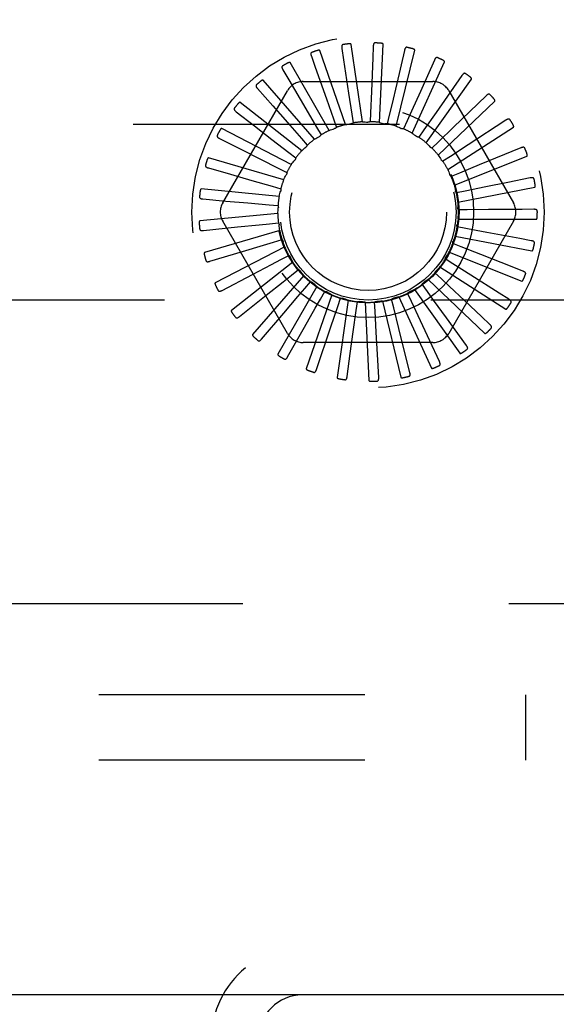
# Model space of a CAD drawing. Header units: inches. Extents: x 0 to 77.3, y 0 to 50.
# Tile 51 of 60: x 72.1 to 73, y 39.3 to 40.9. Entities that reach past the tile are written whole.
import ezdxf

# ---------------------------------------------------------------- set-up
doc = ezdxf.new("R2010")
doc.units = ezdxf.units.IN
doc.header["$LTSCALE"] = 4.25
doc.header["$MEASUREMENT"] = 0
doc.linetypes.add('HIDDEN', pattern=[0.2, 0.1, -0.1])
doc.layers.get('0').update_dxf_attribs({"linetype": 'CONTINUOUS'})
doc.layers.add('DEFAULT_2', color=8, linetype='HIDDEN')
doc.layers.add('DIMENSIONS', color=7, linetype='CONTINUOUS')
doc.styles.get("Standard").update_dxf_attribs({"font": 'arial.ttf'})
doc.dimstyles.new('DIMSTYLE_1', dxfattribs={"dimtxt": 0.340909, "dimasz": 0.454545, "dimexe": 0.09, "dimexo": 0.07, "dimgap": 0.0375, "dimtad": 0, "dimtih": 1, "dimtoh": 1, "dimzin": 4, "dimdsep": 46, "dimtxsty": 'Standard', "dimblk": '_FILLED', "dimblk1": '_FILLED', "dimblk2": '_FILLED', "dimcen": 0.09, "dimadec": 3, "dimazin": 1, "dimtfac": 1, "dimtdec": 3, "dimtofl": 0, "dimtmove": 0, "dimatfit": 3, "dimldrblk": '_FILLED', "dimfxl": 0, "dimtolj": 1, "dimtzin": 4, "dimarcsym": 0})

# ---------------------------------------------------------------- blocks, each defined once
blk = doc.blocks.new('_FILLED')
at = {"color": 0, "linetype": 'ByBlock'}
blk.add_solid([(0, 0), (-1, 0.2), (-1, -0.2)], dxfattribs=at)
blk = doc.blocks.new('*D10')
at = {"layer": 'DIMENSIONS', "color": 2, "linetype": 'Continuous'}
for p, q in [((66.0056, 42.1049), (74.9428, 42.1049)), ((74.5338, 42.1049), (74.5338, 41.0708)), ((74.5338, 39.3549), (74.5338, 40.389)), ((73.8706, 39.3549), (74.9428, 39.3549))]:
    blk.add_line(p, q, dxfattribs=at)
at = {"layer": 'DIMENSIONS', "color": 2, "linetype": 'Continuous', "xscale": 0.4545454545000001, "yscale": 0.4545454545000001, "zscale": 0.4545454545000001}
for p, rotation in [((74.5338, 42.1049), 90), ((74.5338, 39.3549), 270)]:
    blk.add_blockref('_FILLED', p, dxfattribs=dict(at, rotation=rotation))
at = {"layer": 'DIMENSIONS', "color": 2, "linetype": 'Continuous', "insert": (74.5338, 40.9004), "char_height": 0.34091, "width": 0.926411, "attachment_point": 2, "line_spacing_factor": 0.9}
blk.add_mtext('2.75', dxfattribs=at)
blk = doc.blocks.new('*D12')
at = {"layer": 'DIMENSIONS', "color": 2, "linetype": 'Continuous'}
for p, q in [((65.6874, 41.7867), (65.6874, 37.3327)), ((73.6874, 39.1797), (73.6874, 37.3327)), ((65.6874, 37.7418), (69.0538, 37.7418)), ((73.6874, 37.7418), (70.3211, 37.7418))]:
    blk.add_line(p, q, dxfattribs=at)
at = {"layer": 'DIMENSIONS', "color": 2, "linetype": 'Continuous', "xscale": 0.4545454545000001, "yscale": 0.4545454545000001, "zscale": 0.4545454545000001, "rotation": 180}
blk.add_blockref('_FILLED', (65.6874, 37.7418), dxfattribs=at)
at = {"layer": 'DIMENSIONS', "color": 2, "linetype": 'Continuous', "xscale": 0.4545454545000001, "yscale": 0.4545454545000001, "zscale": 0.4545454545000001}
blk.add_blockref('_FILLED', (73.6874, 37.7418), dxfattribs=at)
at = {"layer": 'DIMENSIONS', "color": 2, "linetype": 'Continuous', "insert": (69.6874, 37.9123), "char_height": 0.34091, "width": 0.926411, "attachment_point": 2, "line_spacing_factor": 0.9}
blk.add_mtext('8.00', dxfattribs=at)

msp = doc.modelspace()

# ---------------------------------------------------------------- linework, layer by layer
at = {"color": 3, "linetype": 'Continuous'}
msp.add_line((73.612445, 39.354909), (57.762445, 39.354909), dxfattribs=at)
msp.add_arc((72.582445, 39.284909), 0.07, 90, 180, dxfattribs=at)
at = {"layer": 'DEFAULT_2', "color": 8, "linetype": 'HIDDEN'}
for p, q in [((72.651215, 40.744536), (72.610341, 40.862632)), ((72.645499, 40.866156), (72.648271, 40.847813)), ((72.678294, 40.74887), (72.660509, 40.872566)), ((72.695698, 40.869373), (72.694949, 40.850837)), ((72.705704, 40.748), (72.71165, 40.872827)), ((72.732454, 40.741958), (72.761917, 40.863405)), ((72.745599, 40.863032), (72.733105, 40.809884)), ((72.625445, 40.735156), (72.56296, 40.843383)), ((72.596816, 40.853496), (72.603009, 40.83601)), ((72.648271, 40.847813), (72.656263, 40.794866)), ((72.694949, 40.850837), (72.692776, 40.797335)), ((72.757578, 40.730964), (72.809492, 40.844639)), ((72.793398, 40.847361), (72.771072, 40.797539)), ((72.551408, 40.831852), (72.560799, 40.815854)), ((72.603009, 40.83601), (72.620877, 40.785532)), ((72.601916, 40.721069), (72.520079, 40.815514)), ((72.560799, 40.815854), (72.587896, 40.76967)), ((72.584003, 40.813242), (72.790887, 40.813242)), ((72.780166, 40.715413), (72.852655, 40.81721)), ((72.837368, 40.822928), (72.795963, 40.763906)), ((72.455302, 40.619492), (72.558744, 40.798659)), ((72.510917, 40.802006), (72.535182, 40.774405)), ((72.656263, 40.794866), (72.661323, 40.76125)), ((72.692776, 40.797335), (72.691383, 40.763368)), ((72.816146, 40.798659), (72.919588, 40.619492)), ((72.581478, 40.702783), (72.483246, 40.780034)), ((72.620877, 40.785532), (72.632207, 40.753481)), ((72.799404, 40.695868), (72.889848, 40.782107)), ((72.875919, 40.790615), (72.824092, 40.740495)), ((72.476806, 40.765036), (72.505856, 40.742526)), ((72.535182, 40.774405), (72.558514, 40.747853)), ((72.587896, 40.76967), (72.605088, 40.740342)), ((72.691383, 40.763368), (72.690782, 40.749122)), ((72.795963, 40.763906), (72.776427, 40.736084)), ((72.558514, 40.747853), (72.580945, 40.722309)), ((72.632207, 40.753481), (72.636945, 40.740032)), ((72.661323, 40.76125), (72.66343, 40.747147)), ((72.7213, 40.759759), (72.718014, 40.745884)), ((72.749994, 40.750554), (72.744142, 40.737551)), ((72.907658, 40.75159), (72.847283, 40.712184)), ((70.612445, 40.745409), (73.212445, 40.745409)), ((72.56487, 40.68096), (72.453793, 40.738224)), ((72.505856, 40.742526), (72.533792, 40.72087)), ((72.605088, 40.740342), (72.612285, 40.728033)), ((72.776427, 40.736084), (72.76822, 40.724424)), ((72.824092, 40.740495), (72.799644, 40.716874)), ((72.814595, 40.673036), (72.919725, 40.7406)), ((72.450309, 40.722279), (72.483093, 40.705673)), ((72.533792, 40.72087), (72.560652, 40.700032)), ((72.580945, 40.722309), (72.590342, 40.711584)), ((72.799644, 40.716874), (72.789378, 40.706977)), ((72.483093, 40.705673), (72.514623, 40.689695)), ((72.847283, 40.712184), (72.818806, 40.693617)), ((72.931438, 40.707264), (72.864696, 40.679996)), ((72.552692, 40.656389), (72.432786, 40.691596)), ((72.514623, 40.689695), (72.544941, 40.674317)), ((72.560652, 40.700032), (72.571909, 40.691279)), ((72.818806, 40.693617), (72.806853, 40.685842)), ((72.82519, 40.647742), (72.941207, 40.694188)), ((72.432382, 40.675279), (72.467717, 40.665178)), ((72.544941, 40.674317), (72.557651, 40.667853)), ((72.864696, 40.679996), (72.83322, 40.667153)), ((72.467717, 40.665178), (72.5017, 40.655456)), ((72.5017, 40.655456), (72.534381, 40.646094)), ((72.83322, 40.667153), (72.820012, 40.661781)), ((72.9464, 40.659238), (72.910364, 40.652025)), ((72.545385, 40.629956), (72.420982, 40.641835)), ((72.534381, 40.646094), (72.548084, 40.642152)), ((72.842366, 40.63844), (72.828379, 40.635665)), ((72.830807, 40.620899), (72.953517, 40.64455)), ((72.875703, 40.645094), (72.842366, 40.63844)), ((72.910364, 40.652025), (72.875703, 40.645094)), ((72.423673, 40.625737), (72.460281, 40.622505)), ((72.460281, 40.622505), (72.495491, 40.61939)), ((72.495491, 40.61939), (72.529352, 40.616382)), ((72.529352, 40.616382), (72.543554, 40.615105)), ((72.845912, 40.608515), (72.831653, 40.608437)), ((72.879906, 40.60874), (72.845912, 40.608515)), ((72.933452, 40.609115), (72.879906, 40.60874)), ((72.952002, 40.609249), (72.933452, 40.609115)), ((72.543212, 40.602618), (72.418809, 40.590739)), ((72.558744, 40.411159), (72.455302, 40.590326)), ((72.919588, 40.590326), (72.816146, 40.411159)), ((72.831242, 40.593479), (72.956211, 40.593479)), ((72.424498, 40.575441), (72.478809, 40.581017)), ((72.546252, 40.575364), (72.426345, 40.540156)), ((72.530038, 40.586256), (72.544225, 40.587689)), ((72.843731, 40.57846), (72.829715, 40.581082)), ((72.536413, 40.556803), (72.550072, 40.560896)), ((72.826481, 40.566472), (72.949191, 40.542821)), ((72.948042, 40.559102), (72.929802, 40.562482)), ((72.554395, 40.549177), (72.443318, 40.491913)), ((72.835901, 40.549361), (72.822634, 40.554588)), ((72.867544, 40.536935), (72.835901, 40.549361)), ((72.434827, 40.526211), (72.487101, 40.541965)), ((72.548246, 40.52909), (72.560884, 40.535693)), ((72.563196, 40.533174), (72.563315, 40.532932)), ((72.822706, 40.522269), (72.810668, 40.529912)), ((72.816694, 40.540854), (72.932711, 40.494407)), ((72.917393, 40.517382), (72.867544, 40.536935)), ((72.567347, 40.525004), (72.469115, 40.447753)), ((72.565111, 40.504116), (72.576271, 40.512992)), ((72.802236, 40.517551), (72.907366, 40.449987)), ((72.851425, 40.504079), (72.822706, 40.522269)), ((72.934664, 40.510612), (72.917393, 40.517382)), ((72.454286, 40.479825), (72.502633, 40.505187)), ((72.584639, 40.503719), (72.502802, 40.409274)), ((72.783628, 40.497405), (72.874073, 40.411167)), ((72.804622, 40.498164), (72.794248, 40.507948)), ((72.896673, 40.475446), (72.851425, 40.504079)), ((72.605647, 40.486092), (72.543163, 40.377865)), ((72.586397, 40.482786), (72.595675, 40.493613)), ((72.761545, 40.481145), (72.834034, 40.379348)), ((72.782303, 40.477917), (72.773968, 40.489487)), ((73.212445, 40.464409), (70.612445, 40.464409)), ((72.482171, 40.437959), (72.524846, 40.472013)), ((72.629612, 40.472759), (72.588739, 40.354663)), ((72.611335, 40.465869), (72.618396, 40.478257)), ((72.639023, 40.453978), (72.643613, 40.467478)), ((72.72831, 40.451759), (72.724872, 40.465598)), ((72.736783, 40.469358), (72.788697, 40.355682)), ((72.756555, 40.46226), (72.75056, 40.475198)), ((72.912351, 40.465529), (72.896673, 40.475446)), ((72.628117, 40.42178), (72.639023, 40.453978)), ((72.655667, 40.464202), (72.637882, 40.340505)), ((72.668462, 40.447542), (72.670414, 40.461667)), ((72.68287, 40.46073), (72.688816, 40.335903)), ((72.698587, 40.446793), (72.697831, 40.461032)), ((72.710239, 40.46247), (72.739701, 40.341024)), ((72.736542, 40.418776), (72.72831, 40.451759)), ((72.770881, 40.431431), (72.756555, 40.46226)), ((72.868391, 40.438189), (72.842128, 40.462878)), ((72.517476, 40.402128), (72.552935, 40.443643)), ((72.663847, 40.413861), (72.668462, 40.447542)), ((72.700429, 40.412848), (72.698587, 40.446793)), ((72.844438, 40.391924), (72.812454, 40.436171)), ((72.881909, 40.425484), (72.868391, 40.438189)), ((72.558925, 40.373626), (72.585886, 40.421101)), ((72.605018, 40.353483), (72.628117, 40.42178)), ((72.745114, 40.384484), (72.736542, 40.418776)), ((72.785788, 40.399381), (72.770881, 40.431431)), ((72.659059, 40.37884), (72.663847, 40.413861)), ((72.702356, 40.377553), (72.700429, 40.412848)), ((72.790887, 40.396576), (72.584003, 40.396576)), ((72.801293, 40.366062), (72.785788, 40.399381)), ((72.65409, 40.342427), (72.659059, 40.37884)), ((72.704368, 40.340858), (72.702356, 40.377553)), ((72.754034, 40.348832), (72.745114, 40.384484)), ((70.362445, 39.979909), (73.612445, 39.979909)), ((73.532445, 39.833909), (57.842445, 39.833909)), ((72.938695, 39.833909), (72.938695, 39.729909)), ((73.532445, 39.729909), (57.842445, 39.729909))]:
    msp.add_line(p, q, dxfattribs=at)
for points in [[(72.660509, 40.872566), (72.660453, 40.87273), (72.66036, 40.872871), (72.660229, 40.872989), (72.660068, 40.873088), (72.659889, 40.87317), (72.659692, 40.873238), (72.659484, 40.873294), (72.659264, 40.873339), (72.659033, 40.873376), (72.658791, 40.873404), (72.658539, 40.873426), (72.658279, 40.87344), (72.658011, 40.873448), (72.657733, 40.87345), (72.657446, 40.873446), (72.657148, 40.873436), (72.656838, 40.873419), (72.656516, 40.873396), (72.65618, 40.873365), (72.655831, 40.873326)], [(72.698664, 40.874946), (72.698202, 40.87492), (72.697783, 40.874813), (72.697407, 40.874622), (72.697075, 40.874361), (72.696794, 40.874043), (72.696555, 40.873671), (72.696354, 40.873248), (72.696187, 40.872782), (72.69605, 40.872279), (72.69594, 40.871745), (72.695852, 40.871185), (72.695784, 40.870601), (72.695732, 40.869997), (72.695698, 40.869373)], [(72.71165, 40.872827), (72.711626, 40.872998), (72.711562, 40.873155), (72.711455, 40.873295), (72.711316, 40.873423), (72.711155, 40.873537), (72.710975, 40.873641), (72.710781, 40.873735), (72.710574, 40.873821), (72.710354, 40.873901), (72.710122, 40.873975), (72.709879, 40.874044), (72.709626, 40.874107), (72.709364, 40.874166), (72.709092, 40.87422), (72.708809, 40.874271), (72.708515, 40.874317), (72.708208, 40.874359), (72.707887, 40.874397), (72.707549, 40.87443), (72.707195, 40.874458)], [(72.597497, 40.859772), (72.597078, 40.859576), (72.596729, 40.859322), (72.596451, 40.859004), (72.59624, 40.858639), (72.596097, 40.858239), (72.596014, 40.857805), (72.595984, 40.857338), (72.596002, 40.856843), (72.596062, 40.856325), (72.596159, 40.855788), (72.596285, 40.855236), (72.596439, 40.854668), (72.596615, 40.854089), (72.596816, 40.853496)], [(72.610341, 40.862632), (72.610255, 40.862782), (72.610138, 40.862903), (72.609986, 40.862994), (72.60981, 40.86306), (72.609618, 40.863107), (72.609412, 40.863136), (72.609197, 40.863152), (72.608973, 40.863155), (72.608738, 40.863147), (72.608496, 40.863129), (72.608245, 40.863103), (72.607986, 40.863068), (72.607721, 40.863025), (72.607448, 40.862974), (72.607167, 40.862916), (72.606877, 40.862849), (72.60657, 40.862773), (72.606264, 40.862691), (72.605971, 40.862606), (72.605687, 40.862518)], [(72.647355, 40.872189), (72.646907, 40.872076), (72.646517, 40.871892), (72.646183, 40.871633), (72.645907, 40.871314), (72.645691, 40.870949), (72.645527, 40.870538), (72.645409, 40.870085), (72.645333, 40.869596), (72.645295, 40.869076), (72.645288, 40.86853), (72.645307, 40.867964), (72.645351, 40.867378), (72.645414, 40.866775), (72.645499, 40.866156)], [(72.749565, 40.867943), (72.749107, 40.868004), (72.748676, 40.867979), (72.74827, 40.867863), (72.747895, 40.867669), (72.747559, 40.86741), (72.747254, 40.86709), (72.746976, 40.866713), (72.746724, 40.866287), (72.746495, 40.865819), (72.746286, 40.865315), (72.746093, 40.864782), (72.745916, 40.864221), (72.745751, 40.863638), (72.745599, 40.863032)], [(72.761917, 40.863405), (72.761925, 40.863577), (72.761892, 40.863743), (72.761814, 40.863901), (72.761701, 40.864052), (72.761565, 40.864195), (72.761408, 40.864331), (72.761235, 40.864461), (72.761048, 40.864584), (72.760847, 40.864705), (72.760633, 40.864821), (72.760408, 40.864934), (72.760171, 40.865045), (72.759925, 40.865152), (72.759668, 40.865257), (72.7594, 40.86536), (72.75912, 40.865461), (72.758821, 40.865562), (72.758518, 40.865659), (72.758228, 40.865745), (72.757944, 40.865824)], [(72.56296, 40.843383), (72.562847, 40.843513), (72.562709, 40.84361), (72.562543, 40.843671), (72.562357, 40.843703), (72.56216, 40.843712), (72.561952, 40.843702), (72.561739, 40.843677), (72.561517, 40.843637), (72.561289, 40.843585), (72.561054, 40.843522), (72.560812, 40.843448), (72.560565, 40.843365), (72.560313, 40.843273), (72.560055, 40.843171), (72.55979, 40.843061), (72.559517, 40.842941), (72.559236, 40.84281), (72.558945, 40.842669), (72.558645, 40.842515), (72.558336, 40.842349)], [(72.798222, 40.851433), (72.797784, 40.85158), (72.797356, 40.851637), (72.796935, 40.851599), (72.79653, 40.85148), (72.796151, 40.85129), (72.795791, 40.851033), (72.795447, 40.850715), (72.795119, 40.850345), (72.794805, 40.849929), (72.794505, 40.849473), (72.794215, 40.848986), (72.793934, 40.848469), (72.793662, 40.847928), (72.793398, 40.847361)], [(72.809492, 40.844639), (72.809533, 40.844807), (72.809531, 40.844976), (72.809484, 40.845147), (72.809403, 40.845316), (72.809296, 40.845482), (72.809167, 40.845646), (72.809022, 40.845805), (72.808862, 40.845962), (72.808687, 40.846118), (72.808499, 40.846273), (72.808299, 40.846427), (72.808088, 40.84658), (72.807866, 40.846732), (72.807634, 40.846884), (72.80739, 40.847035), (72.807134, 40.847188), (72.806865, 40.847341), (72.806581, 40.847496), (72.806282, 40.847651), (72.805968, 40.847807)], [(72.55089, 40.838144), (72.550515, 40.837872), (72.550221, 40.837556), (72.550007, 40.837192), (72.54987, 40.836793), (72.549805, 40.836373), (72.549806, 40.835931), (72.549865, 40.835467), (72.549976, 40.834984), (72.550133, 40.834487), (72.550329, 40.833978), (72.550558, 40.833459), (72.550817, 40.832932), (72.551099, 40.832396), (72.551408, 40.831852)], [(72.842875, 40.826013), (72.842473, 40.826241), (72.842063, 40.826378), (72.841643, 40.82642), (72.841223, 40.82638), (72.840815, 40.826264), (72.840412, 40.82608), (72.840015, 40.825834), (72.839622, 40.825532), (72.839235, 40.825183), (72.838854, 40.824793), (72.838477, 40.824369), (72.838104, 40.823915), (72.837734, 40.823435), (72.837368, 40.822928)], [(72.520079, 40.815514), (72.519943, 40.815621), (72.519789, 40.81569), (72.519614, 40.815718), (72.519426, 40.815715), (72.51923, 40.815687), (72.519028, 40.815637), (72.518823, 40.815572), (72.518613, 40.815491), (72.518399, 40.815397), (72.51818, 40.81529), (72.517957, 40.815172), (72.51773, 40.815044), (72.5175, 40.814905), (72.517265, 40.814757), (72.517026, 40.814598), (72.516781, 40.814428), (72.51653, 40.814248), (72.516271, 40.814054), (72.516004, 40.813844), (72.515728, 40.81362)], [(72.852655, 40.81721), (72.852727, 40.817367), (72.852758, 40.817533), (72.852744, 40.817709), (72.852696, 40.817891), (72.852623, 40.818074), (72.852527, 40.818259), (72.852415, 40.818443), (72.852287, 40.818628), (72.852145, 40.818814), (72.85199, 40.819002), (72.851823, 40.819191), (72.851644, 40.819381), (72.851456, 40.819572), (72.851256, 40.819765), (72.851045, 40.81996), (72.850823, 40.820158), (72.850583, 40.820363), (72.850338, 40.820565), (72.850099, 40.820755), (72.849863, 40.820935)], [(72.509217, 40.808085), (72.508901, 40.807748), (72.508672, 40.807382), (72.508531, 40.806984), (72.508472, 40.806566), (72.508487, 40.806142), (72.508572, 40.805708), (72.508718, 40.805263), (72.508918, 40.804811), (72.509166, 40.804352), (72.509455, 40.80389), (72.509778, 40.803423), (72.510132, 40.802954), (72.510511, 40.802482), (72.510917, 40.802006)], [(72.733105, 40.809884), (72.725161, 40.776139), (72.7213, 40.759759)], [(72.771072, 40.797539), (72.756885, 40.765907), (72.749994, 40.750554)], [(72.483246, 40.780034), (72.483092, 40.780113), (72.482928, 40.780152), (72.482751, 40.780147), (72.482567, 40.780107), (72.48238, 40.780043), (72.482191, 40.779956), (72.482002, 40.779853), (72.481812, 40.779734), (72.481619, 40.779601), (72.481424, 40.779455), (72.481227, 40.779297), (72.481029, 40.779127), (72.480829, 40.778948), (72.480627, 40.778758), (72.480422, 40.778557), (72.480213, 40.778344), (72.479997, 40.778114), (72.479783, 40.777879), (72.479584, 40.77765), (72.479394, 40.777424)], [(72.88191, 40.792602), (72.881558, 40.792902), (72.881182, 40.793114), (72.880778, 40.793235), (72.880358, 40.793275), (72.879935, 40.793239), (72.879505, 40.793134), (72.879068, 40.792967), (72.878625, 40.792745), (72.87818, 40.792476), (72.877731, 40.792165), (72.877281, 40.79182), (72.876829, 40.791444), (72.876375, 40.791043), (72.875919, 40.790615)], [(72.889848, 40.782107), (72.889948, 40.782248), (72.89001, 40.782405), (72.89003, 40.78258), (72.890017, 40.782768), (72.88998, 40.782962), (72.889921, 40.783162), (72.889846, 40.783363), (72.889755, 40.783569), (72.889651, 40.783779), (72.889534, 40.783992), (72.889405, 40.78421), (72.889266, 40.78443), (72.889117, 40.784654), (72.888957, 40.784881), (72.888788, 40.785112), (72.888606, 40.785349), (72.888414, 40.785592), (72.888208, 40.78584), (72.887987, 40.786096), (72.887752, 40.786359)], [(72.473987, 40.770684), (72.47374, 40.770293), (72.473584, 40.76989), (72.473522, 40.769472), (72.473542, 40.769051), (72.473638, 40.768638), (72.473803, 40.768227), (72.47403, 40.767818), (72.474313, 40.767412), (72.474643, 40.767009), (72.475015, 40.766609), (72.47542, 40.766212), (72.475856, 40.765818), (72.476317, 40.765426), (72.476806, 40.765036)], [(72.678294, 40.74887), (72.680521, 40.748802), (72.682744, 40.7487), (72.684962, 40.748565), (72.687176, 40.748397)], [(72.690782, 40.749122), (72.690219, 40.74886), (72.689635, 40.748654), (72.689026, 40.748503), (72.688407, 40.748408), (72.687792, 40.748373), (72.687176, 40.748397)], [(72.705704, 40.748), (72.707878, 40.747512), (72.710041, 40.746991), (72.712194, 40.746439), (72.714336, 40.745855)], [(72.913918, 40.752407), (72.913629, 40.752768), (72.913299, 40.753047), (72.912925, 40.753243), (72.91252, 40.753362), (72.912098, 40.753406), (72.911656, 40.753385), (72.911195, 40.753304), (72.910719, 40.75317), (72.91023, 40.752989), (72.90973, 40.752769), (72.909223, 40.752516), (72.908708, 40.752232), (72.908187, 40.751924), (72.907658, 40.75159)], [(72.453793, 40.738224), (72.453627, 40.738273), (72.453459, 40.73828), (72.453286, 40.738241), (72.453113, 40.738168), (72.452942, 40.738069), (72.452773, 40.737948), (72.452606, 40.737811), (72.452442, 40.737658), (72.452278, 40.737491), (72.452114, 40.737311), (72.451951, 40.737118), (72.451788, 40.736915), (72.451626, 40.736701), (72.451463, 40.736476), (72.4513, 40.736239), (72.451135, 40.735991), (72.450969, 40.735729), (72.450801, 40.735453), (72.450632, 40.735161), (72.450461, 40.734854)], [(72.625445, 40.735156), (72.627537, 40.735921), (72.629639, 40.736653), (72.631748, 40.737352), (72.633866, 40.738018)], [(72.636945, 40.740032), (72.636519, 40.739579), (72.636054, 40.739172), (72.635545, 40.738805), (72.635005, 40.738487), (72.634447, 40.738226), (72.633866, 40.738018)], [(72.651215, 40.744536), (72.653414, 40.744891), (72.655616, 40.745212), (72.65782, 40.745499), (72.660026, 40.745753)], [(72.66343, 40.747147), (72.662926, 40.746784), (72.662392, 40.746471), (72.661823, 40.746207), (72.661232, 40.745997), (72.660635, 40.745846), (72.660026, 40.745753)], [(72.718014, 40.745884), (72.717412, 40.745734), (72.7168, 40.745642), (72.716173, 40.745609), (72.715547, 40.745633), (72.714937, 40.745715), (72.714336, 40.745854)], [(72.732454, 40.741958), (72.734496, 40.741068), (72.736522, 40.740147), (72.738531, 40.739198), (72.740524, 40.738218)], [(72.744142, 40.737551), (72.743521, 40.737518), (72.742903, 40.737543), (72.742282, 40.737629), (72.741671, 40.737772), (72.741088, 40.737968), (72.740524, 40.738218)], [(72.919725, 40.7406), (72.91985, 40.740719), (72.919941, 40.740861), (72.919993, 40.74103), (72.920016, 40.741217), (72.920016, 40.741415), (72.919996, 40.741622), (72.919961, 40.741834), (72.91991, 40.742053), (72.919848, 40.742279), (72.919774, 40.742511), (72.919689, 40.742748), (72.919593, 40.742991), (72.919489, 40.743239), (72.919376, 40.743492), (72.919253, 40.743751), (72.91912, 40.744018), (72.918976, 40.744293), (72.918821, 40.744576), (72.918652, 40.74487), (72.91847, 40.745174)], [(72.446471, 40.727291), (72.446303, 40.72686), (72.446226, 40.726435), (72.446244, 40.726013), (72.446343, 40.725603), (72.446516, 40.725216), (72.446755, 40.724844), (72.447056, 40.724485), (72.44741, 40.724139), (72.447811, 40.723806), (72.448252, 40.723484), (72.448724, 40.723171), (72.449227, 40.722867), (72.449755, 40.722569), (72.450309, 40.722279)], [(72.601916, 40.721069), (72.603826, 40.722216), (72.605751, 40.723332), (72.60769, 40.724418), (72.609643, 40.725473)], [(72.612285, 40.728033), (72.611953, 40.727508), (72.611573, 40.727019), (72.611143, 40.726563), (72.610673, 40.726149), (72.610174, 40.725787), (72.609643, 40.725473)], [(72.757578, 40.730964), (72.759414, 40.729702), (72.761229, 40.728415), (72.763023, 40.727103), (72.764794, 40.725764)], [(72.76822, 40.724424), (72.767604, 40.724509), (72.767002, 40.724651), (72.766408, 40.724853), (72.765836, 40.725108), (72.7653, 40.725411), (72.764794, 40.725764)], [(72.581478, 40.702783), (72.583137, 40.704271), (72.584815, 40.705731), (72.586514, 40.707164), (72.588232, 40.70857)], [(72.590342, 40.711584), (72.590115, 40.711005), (72.589835, 40.710454), (72.589498, 40.709924), (72.589115, 40.709428), (72.588695, 40.708979), (72.588233, 40.70857)], [(72.780166, 40.715413), (72.781731, 40.713827), (72.78327, 40.71222), (72.784782, 40.710591), (72.786268, 40.708941)], [(72.789378, 40.706977), (72.78879, 40.707177), (72.788226, 40.707431), (72.787681, 40.707741), (72.787167, 40.7081), (72.786698, 40.708499), (72.786268, 40.708941)], [(72.937739, 40.706882), (72.937524, 40.707291), (72.937253, 40.707627), (72.936923, 40.70789), (72.936547, 40.708083), (72.936141, 40.708207), (72.935704, 40.708269), (72.935236, 40.708277), (72.934742, 40.708236), (72.934228, 40.708151), (72.933696, 40.708029), (72.93315, 40.707876), (72.932591, 40.707696), (72.932021, 40.707492), (72.931438, 40.707264)], [(72.432786, 40.691596), (72.432613, 40.691613), (72.432446, 40.691588), (72.432284, 40.691517), (72.432128, 40.691412), (72.431979, 40.691283), (72.431836, 40.691132), (72.431698, 40.690966), (72.431566, 40.690785), (72.431436, 40.690589), (72.43131, 40.690381), (72.431186, 40.690162), (72.431064, 40.689931), (72.430945, 40.68969), (72.430828, 40.689438), (72.430713, 40.689175), (72.430599, 40.6889), (72.430483, 40.688607), (72.430372, 40.688309), (72.430271, 40.688022), (72.430179, 40.68774)], [(72.56487, 40.68096), (72.566217, 40.682735), (72.567589, 40.684487), (72.568986, 40.686215), (72.570407, 40.687921)], [(72.571909, 40.691279), (72.571795, 40.690668), (72.571624, 40.690074), (72.571394, 40.68949), (72.571112, 40.688931), (72.570784, 40.688409), (72.570407, 40.687921)], [(72.799404, 40.695868), (72.800639, 40.694017), (72.801845, 40.692148), (72.803022, 40.690262), (72.804171, 40.688359)], [(72.806853, 40.685842), (72.806313, 40.686149), (72.805807, 40.686505), (72.80533, 40.686913), (72.804894, 40.687363), (72.804509, 40.687843), (72.804171, 40.688359)], [(72.941207, 40.694188), (72.941353, 40.694281), (72.941468, 40.694404), (72.941552, 40.69456), (72.94161, 40.694739), (72.941647, 40.694933), (72.941667, 40.69514), (72.941672, 40.695356), (72.941664, 40.69558), (72.941645, 40.695814), (72.941616, 40.696055), (72.941578, 40.696305), (72.94153, 40.696561), (72.941475, 40.696824), (72.941411, 40.697094), (72.94134, 40.697372), (72.94126, 40.697659), (72.941169, 40.697962), (72.941072, 40.698264), (72.940974, 40.698551), (72.940873, 40.698829)], [(72.427665, 40.679474), (72.427582, 40.67902), (72.427586, 40.678588), (72.427683, 40.678177), (72.427859, 40.677793), (72.428102, 40.677445), (72.428407, 40.677126), (72.42877, 40.67683), (72.429184, 40.676558), (72.42964, 40.676307), (72.430134, 40.676074), (72.430657, 40.675856), (72.431208, 40.675652), (72.431783, 40.67546), (72.432382, 40.675279)], [(72.814595, 40.673036), (72.815458, 40.670982), (72.816289, 40.668918), (72.817088, 40.666844), (72.817854, 40.66476)], [(72.552692, 40.656389), (72.553679, 40.658386), (72.554695, 40.660366), (72.555739, 40.662327), (72.556812, 40.664271)], [(72.557651, 40.667853), (72.557655, 40.667232), (72.5576, 40.666616), (72.557484, 40.665999), (72.557313, 40.665396), (72.557089, 40.664822), (72.556812, 40.664271)], [(72.820012, 40.661781), (72.81954, 40.662185), (72.81911, 40.66263), (72.818719, 40.663121), (72.818376, 40.663646), (72.818089, 40.66419), (72.817854, 40.66476)], [(72.952515, 40.65767), (72.95238, 40.658113), (72.952178, 40.658494), (72.951904, 40.658815), (72.951572, 40.659076), (72.951196, 40.659274), (72.950778, 40.659418), (72.95032, 40.659514), (72.949828, 40.659567), (72.949307, 40.659581), (72.948762, 40.659562), (72.948197, 40.659516), (72.947613, 40.659444), (72.947015, 40.659352), (72.9464, 40.659238)], [(72.420982, 40.641835), (72.42081, 40.641819), (72.420651, 40.641763), (72.420505, 40.641662), (72.420371, 40.64153), (72.420249, 40.641375), (72.420137, 40.641199), (72.420034, 40.64101), (72.419938, 40.640807), (72.419847, 40.640591), (72.419763, 40.640363), (72.419682, 40.640124), (72.419607, 40.639874), (72.419536, 40.639615), (72.419469, 40.639346), (72.419405, 40.639066), (72.419345, 40.638774), (72.419287, 40.638469), (72.419234, 40.638151), (72.419186, 40.637818), (72.419141, 40.63747)], [(72.545385, 40.629956), (72.545976, 40.632104), (72.546599, 40.63424), (72.547253, 40.636364), (72.547939, 40.638476)], [(72.548084, 40.642152), (72.548206, 40.641542), (72.548268, 40.640927), (72.548272, 40.6403), (72.548217, 40.639675), (72.548107, 40.63907), (72.547939, 40.638476)], [(72.82519, 40.647742), (72.825649, 40.645562), (72.826074, 40.643378), (72.826466, 40.64119), (72.826824, 40.638999)], [(72.828379, 40.635665), (72.827992, 40.636151), (72.827654, 40.636669), (72.827364, 40.637225), (72.827126, 40.637805), (72.826947, 40.638394), (72.826824, 40.638999)], [(72.953517, 40.64455), (72.953678, 40.644614), (72.953815, 40.644713), (72.953927, 40.64485), (72.954017, 40.645015), (72.954091, 40.645198), (72.954149, 40.645398), (72.954195, 40.645608), (72.95423, 40.64583), (72.954256, 40.646063), (72.954273, 40.646306), (72.954282, 40.646558), (72.954284, 40.646819), (72.954279, 40.647088), (72.954268, 40.647365), (72.95425, 40.647651), (72.954226, 40.647948), (72.954195, 40.648257), (72.954156, 40.648578), (72.954109, 40.648911), (72.954053, 40.649257)], [(72.418248, 40.628965), (72.418252, 40.628502), (72.418338, 40.628078), (72.418511, 40.627693), (72.418757, 40.627349), (72.419061, 40.627053), (72.419421, 40.626797), (72.419834, 40.626576), (72.420291, 40.626387), (72.420787, 40.626227), (72.421316, 40.626091), (72.421871, 40.625977), (72.422451, 40.625881), (72.423051, 40.625801), (72.423673, 40.625737)], [(72.543212, 40.602618), (72.543386, 40.60484), (72.543593, 40.607055), (72.543833, 40.609264), (72.544107, 40.611468)], [(72.543554, 40.615105), (72.543789, 40.614529), (72.543967, 40.613937), (72.544089, 40.613321), (72.544154, 40.612698), (72.54416, 40.612082), (72.544107, 40.611468)], [(72.830807, 40.620899), (72.830845, 40.618672), (72.830849, 40.616447), (72.83082, 40.614224), (72.830757, 40.612005)], [(72.831653, 40.608437), (72.831365, 40.608988), (72.831131, 40.609561), (72.830951, 40.610162), (72.830827, 40.610776), (72.830763, 40.611388), (72.830757, 40.612005)], [(72.957709, 40.606552), (72.957661, 40.607012), (72.957535, 40.607425), (72.957326, 40.607792), (72.95705, 40.608111), (72.956719, 40.608376), (72.956335, 40.608597), (72.955904, 40.608778), (72.95543, 40.608923), (72.954922, 40.609035), (72.954383, 40.60912), (72.953819, 40.609181), (72.953233, 40.609221), (72.952627, 40.609244), (72.952002, 40.609249)], [(72.418809, 40.590739), (72.418644, 40.590691), (72.418498, 40.590606), (72.418374, 40.590481), (72.418268, 40.590326), (72.418178, 40.590151), (72.4181, 40.589958), (72.418035, 40.589753), (72.417979, 40.589536), (72.417931, 40.589307), (72.417891, 40.589068), (72.417857, 40.588818), (72.417831, 40.588559), (72.41781, 40.588292), (72.417794, 40.588016), (72.417785, 40.58773), (72.417781, 40.587433), (72.417782, 40.587119), (72.41779, 40.586802), (72.417803, 40.586491), (72.417823, 40.586184)], [(72.831242, 40.593479), (72.830858, 40.591284), (72.830441, 40.589099), (72.829992, 40.586922), (72.82951, 40.584755)], [(72.956211, 40.593479), (72.956381, 40.593511), (72.956533, 40.593582), (72.956669, 40.593695), (72.956789, 40.593839), (72.956896, 40.594005), (72.956991, 40.59419), (72.957076, 40.594387), (72.957152, 40.594598), (72.957221, 40.594821), (72.957284, 40.595055), (72.957341, 40.5953), (72.957392, 40.595555), (72.957439, 40.595819), (72.95748, 40.596093), (72.957517, 40.596377), (72.957549, 40.596672), (72.957577, 40.596986), (72.9576, 40.5973), (72.957616, 40.597596), (72.957625, 40.597878)], [(72.418561, 40.577582), (72.418652, 40.57713), (72.418816, 40.576731), (72.41906, 40.576385), (72.419365, 40.576094), (72.41972, 40.575861), (72.420122, 40.575678), (72.420569, 40.575539), (72.421054, 40.57544), (72.421571, 40.575376), (72.422116, 40.575343), (72.422683, 40.575336), (72.423271, 40.575352), (72.423875, 40.575386), (72.424498, 40.575441)], [(72.478809, 40.581017), (72.513296, 40.584547), (72.530038, 40.586256)], [(72.544225, 40.587689), (72.544564, 40.587168), (72.544851, 40.58662), (72.545088, 40.586039), (72.545269, 40.585439), (72.545391, 40.584836), (72.545456, 40.584223)], [(72.546252, 40.575364), (72.546002, 40.577578), (72.545786, 40.579792), (72.545604, 40.582007), (72.545456, 40.584223)], [(72.829715, 40.581082), (72.829536, 40.581677), (72.829415, 40.582284), (72.829352, 40.582908), (72.829347, 40.583534), (72.829399, 40.584148), (72.82951, 40.584755)], [(72.929802, 40.562482), (72.877153, 40.572247), (72.860276, 40.575383), (72.843731, 40.57846)], [(72.550072, 40.560896), (72.550504, 40.560449), (72.550889, 40.559965), (72.551231, 40.559439), (72.551523, 40.558884), (72.551757, 40.558315), (72.551937, 40.557725)], [(72.826481, 40.566472), (72.825688, 40.564389), (72.824865, 40.562322), (72.824012, 40.56027), (72.823129, 40.558233)], [(72.953136, 40.555375), (72.953176, 40.555835), (72.953131, 40.556264), (72.952995, 40.556664), (72.952783, 40.55703), (72.952509, 40.557353), (72.952174, 40.557643), (72.951785, 40.557902), (72.951347, 40.558134), (72.950869, 40.55834), (72.950356, 40.558525), (72.949814, 40.558692), (72.949246, 40.558843), (72.948656, 40.55898), (72.948042, 40.559102)], [(72.487101, 40.541965), (72.520297, 40.551957), (72.536413, 40.556803)], [(72.554395, 40.549177), (72.553731, 40.551303), (72.5531, 40.553437), (72.552502, 40.555577), (72.551937, 40.557725)], [(72.822634, 40.554588), (72.822571, 40.555206), (72.822568, 40.555824), (72.822624, 40.556449), (72.822737, 40.557066), (72.822905, 40.557658), (72.823129, 40.558233)], [(72.949191, 40.542821), (72.949364, 40.542821), (72.949528, 40.542862), (72.949682, 40.542948), (72.949828, 40.543067), (72.949964, 40.54321), (72.950093, 40.543374), (72.950213, 40.543552), (72.950328, 40.543745), (72.950439, 40.543952), (72.950545, 40.544171), (72.950647, 40.544401), (72.950746, 40.544643), (72.950842, 40.544894), (72.950934, 40.545155), (72.951024, 40.545428), (72.951112, 40.545713), (72.951198, 40.546011), (72.951281, 40.546323), (72.951362, 40.546651), (72.951439, 40.546995)], [(72.426345, 40.540156), (72.426191, 40.540077), (72.426064, 40.539965), (72.425966, 40.539818), (72.425892, 40.539645), (72.425836, 40.539456), (72.425797, 40.539252), (72.425771, 40.539038), (72.425758, 40.538813), (72.425754, 40.538579), (72.42576, 40.538336), (72.425775, 40.538084), (72.425798, 40.537824), (72.425828, 40.537557), (72.425865, 40.537282), (72.42591, 40.536999), (72.425963, 40.536705), (72.426025, 40.536396), (72.426092, 40.536086), (72.426163, 40.53579), (72.426237, 40.535503)], [(72.428591, 40.52719), (72.428766, 40.526763), (72.429004, 40.526402), (72.429308, 40.526108), (72.429663, 40.525881), (72.430055, 40.525719), (72.430485, 40.525615), (72.43095, 40.525563), (72.431445, 40.525557), (72.431965, 40.525593), (72.432506, 40.525664), (72.433064, 40.525764), (72.433638, 40.52589), (72.434225, 40.526039), (72.434827, 40.526211)], [(72.502633, 40.505187), (72.533339, 40.521281), (72.548246, 40.52909)], [(72.560884, 40.535693), (72.561355, 40.535365), (72.561793, 40.534998), (72.562202, 40.534589), (72.562575, 40.534146), (72.562905, 40.533675), (72.563196, 40.533174)], [(72.567347, 40.525004), (72.566641, 40.526308), (72.565949, 40.52762), (72.565271, 40.528938), (72.564606, 40.530263), (72.563954, 40.531594), (72.563315, 40.532932)], [(72.810668, 40.529912), (72.810723, 40.530531), (72.810836, 40.531139), (72.81101, 40.531742), (72.811238, 40.532326), (72.811515, 40.532876), (72.811843, 40.533398)], [(72.816694, 40.540854), (72.815521, 40.538959), (72.814322, 40.537085), (72.813096, 40.535231), (72.811843, 40.533398)], [(72.576271, 40.512992), (72.576837, 40.512738), (72.577375, 40.512432), (72.577888, 40.51207), (72.578365, 40.511664), (72.578794, 40.511222), (72.57918, 40.510741)], [(72.802236, 40.517551), (72.800726, 40.515912), (72.799194, 40.514299), (72.797639, 40.512711), (72.796062, 40.511148)], [(72.524846, 40.472013), (72.55195, 40.493628), (72.565111, 40.504116)], [(72.584639, 40.503719), (72.583233, 40.505446), (72.581854, 40.507192), (72.580503, 40.508957), (72.57918, 40.510741)], [(72.783628, 40.497405), (72.781836, 40.496082), (72.780026, 40.494788), (72.778199, 40.493522), (72.776354, 40.492286)], [(72.794248, 40.507948), (72.794421, 40.508549), (72.794647, 40.509125), (72.794928, 40.509677), (72.795258, 40.510201), (72.795636, 40.51069), (72.796062, 40.511148)], [(72.842128, 40.462878), (72.816876, 40.486631), (72.804622, 40.498164)], [(72.932711, 40.494407), (72.932881, 40.494374), (72.933049, 40.494384), (72.933217, 40.494439), (72.933383, 40.494528), (72.933544, 40.494643), (72.933701, 40.494779), (72.933853, 40.494931), (72.934002, 40.495099), (72.93415, 40.495281), (72.934296, 40.495476), (72.93444, 40.495683), (72.934583, 40.495902), (72.934724, 40.49613), (72.934864, 40.49637), (72.935004, 40.49662), (72.935144, 40.496883), (72.935285, 40.497159), (72.935426, 40.49745), (72.935567, 40.497758), (72.935709, 40.498082)], [(72.938961, 40.505987), (72.939087, 40.506432), (72.939123, 40.506862), (72.939066, 40.507281), (72.938927, 40.507679), (72.938719, 40.508049), (72.938445, 40.508396), (72.938112, 40.508725), (72.937726, 40.509035), (72.937296, 40.509329), (72.936826, 40.509607), (72.936326, 40.509874), (72.935796, 40.510129), (72.935243, 40.510375), (72.934664, 40.510612)], [(72.443318, 40.491913), (72.443182, 40.491806), (72.443079, 40.491672), (72.44301, 40.491509), (72.44297, 40.491326), (72.442951, 40.491129), (72.442951, 40.490921), (72.442966, 40.490706), (72.442995, 40.490483), (72.443036, 40.490253), (72.443088, 40.490015), (72.44315, 40.48977), (72.443222, 40.489519), (72.443302, 40.489263), (72.443391, 40.489), (72.443489, 40.48873), (72.443596, 40.488452), (72.443713, 40.488165), (72.44384, 40.487868), (72.443979, 40.487561), (72.44413, 40.487244)], [(72.552935, 40.443643), (72.575459, 40.469996), (72.586397, 40.482786)], [(72.595675, 40.493613), (72.59628, 40.493471), (72.596866, 40.493272), (72.597438, 40.493014), (72.597983, 40.492706), (72.598488, 40.492353), (72.598958, 40.491954)], [(72.605647, 40.486092), (72.603939, 40.487522), (72.602254, 40.488975), (72.600594, 40.490453), (72.598958, 40.491954)], [(72.761545, 40.481145), (72.759534, 40.480185), (72.757512, 40.479257), (72.755479, 40.47836), (72.753434, 40.477495)], [(72.773968, 40.489487), (72.774249, 40.490041), (72.77458, 40.490564), (72.774965, 40.491059), (72.775394, 40.491516), (72.775855, 40.491924), (72.776354, 40.492286)], [(72.447977, 40.479606), (72.448231, 40.479219), (72.448532, 40.47891), (72.448886, 40.47868), (72.449278, 40.478523), (72.449694, 40.478439), (72.450136, 40.478418), (72.450603, 40.478455), (72.45109, 40.478543), (72.451594, 40.478677), (72.452112, 40.478849), (72.452641, 40.479052), (72.45318, 40.479285), (72.453728, 40.479542), (72.454286, 40.479825)], [(72.585886, 40.421101), (72.603015, 40.451241), (72.611335, 40.465869)], [(72.618396, 40.478257), (72.619017, 40.478231), (72.61963, 40.478147), (72.620241, 40.478002), (72.620834, 40.477803), (72.621397, 40.477552), (72.621934, 40.477249)], [(72.629612, 40.472759), (72.627664, 40.473839), (72.625734, 40.474948), (72.623825, 40.476085), (72.621934, 40.477249)], [(72.643613, 40.467478), (72.644228, 40.467571), (72.644845, 40.467604), (72.645472, 40.467577), (72.646093, 40.467493), (72.646693, 40.467354), (72.647278, 40.467158)], [(72.655667, 40.464202), (72.653549, 40.464894), (72.651445, 40.465618), (72.649354, 40.466372), (72.647278, 40.467158)], [(72.724872, 40.465598), (72.725339, 40.466008), (72.725841, 40.466369), (72.726382, 40.466686), (72.72695, 40.466951), (72.72753, 40.467158), (72.728128, 40.467309)], [(72.736783, 40.469358), (72.734627, 40.468796), (72.732466, 40.468267), (72.7303, 40.467771), (72.728128, 40.467309)], [(72.75056, 40.475198), (72.750941, 40.475689), (72.751366, 40.476139), (72.751838, 40.476553), (72.752345, 40.476921), (72.752875, 40.477234), (72.753434, 40.477495)], [(72.812454, 40.436171), (72.792153, 40.464273), (72.782303, 40.477917)], [(72.915694, 40.460176), (72.915902, 40.460588), (72.91602, 40.461004), (72.916042, 40.461425), (72.915982, 40.461843), (72.915847, 40.462245), (72.915644, 40.462638), (72.915379, 40.463024), (72.915059, 40.463402), (72.914692, 40.463771), (72.914284, 40.464134), (72.913843, 40.46449), (72.913371, 40.464841), (72.912874, 40.465188), (72.912351, 40.465529)], [(72.670414, 40.461667), (72.671, 40.461874), (72.6716, 40.462023), (72.672221, 40.462116), (72.672846, 40.462151), (72.673462, 40.462127), (72.674073, 40.462046)], [(72.68287, 40.46073), (72.680659, 40.46101), (72.678457, 40.461322), (72.676261, 40.461667), (72.674073, 40.462046)], [(72.697831, 40.461032), (72.698367, 40.461346), (72.698928, 40.461607), (72.69952, 40.461815), (72.700127, 40.461968), (72.700736, 40.462061), (72.701352, 40.462097)], [(72.710239, 40.46247), (72.708015, 40.462326), (72.705793, 40.462216), (72.703572, 40.462139), (72.701352, 40.462097)], [(72.907366, 40.449987), (72.907526, 40.449923), (72.907694, 40.4499), (72.907869, 40.449922), (72.908049, 40.449979), (72.908228, 40.450061), (72.908408, 40.450165), (72.908587, 40.450286), (72.908765, 40.450422), (72.908944, 40.450573), (72.909124, 40.450737), (72.909305, 40.450913), (72.909487, 40.451101), (72.909669, 40.451298), (72.909852, 40.451507), (72.910037, 40.451726), (72.910224, 40.451958), (72.910418, 40.452207), (72.910608, 40.452462), (72.910785, 40.452708), (72.910953, 40.452952)], [(72.469115, 40.447753), (72.469001, 40.447623), (72.468925, 40.447472), (72.468889, 40.447299), (72.468883, 40.447111), (72.468902, 40.446914), (72.468942, 40.44671), (72.468997, 40.446502), (72.469068, 40.446289), (72.469152, 40.44607), (72.469248, 40.445846), (72.469355, 40.445618), (72.469473, 40.445385), (72.4696, 40.445149), (72.469737, 40.444907), (72.469884, 40.444661), (72.470042, 40.444408), (72.470214, 40.444143), (72.470392, 40.443881), (72.470568, 40.443632), (72.470744, 40.443393)], [(72.476018, 40.436551), (72.47634, 40.436219), (72.476695, 40.435973), (72.477086, 40.435813), (72.4775, 40.435734), (72.477925, 40.435729), (72.478362, 40.435793), (72.478814, 40.435917), (72.479275, 40.436096), (72.479744, 40.436322), (72.480221, 40.436589), (72.480701, 40.436889), (72.481187, 40.43722), (72.481677, 40.437576), (72.482171, 40.437959)], [(72.884178, 40.419594), (72.884461, 40.41996), (72.884655, 40.420346), (72.884757, 40.420756), (72.884776, 40.421178), (72.88472, 40.421598), (72.884595, 40.422022), (72.884408, 40.422451), (72.884165, 40.422883), (72.883875, 40.423315), (72.883543, 40.423748), (72.883177, 40.424182), (72.88278, 40.424615), (72.882358, 40.42505), (72.881909, 40.425484)], [(72.502802, 40.409274), (72.502715, 40.409124), (72.502669, 40.408962), (72.502666, 40.408785), (72.502697, 40.408599), (72.502752, 40.40841), (72.50283, 40.408217), (72.502924, 40.408023), (72.503034, 40.407827), (72.503157, 40.407628), (72.503294, 40.407427), (72.503442, 40.407223), (72.503602, 40.407016), (72.503772, 40.406808), (72.503952, 40.406597), (72.504143, 40.406383), (72.504346, 40.406165), (72.504561, 40.405941), (72.50479, 40.405713), (72.505034, 40.40548), (72.505292, 40.405241)], [(72.511701, 40.399581), (72.512079, 40.399316), (72.512473, 40.399141), (72.512887, 40.399059), (72.513309, 40.399059), (72.513727, 40.399134), (72.514145, 40.399279), (72.514565, 40.399487), (72.514984, 40.39975), (72.515402, 40.400061), (72.51582, 40.400413), (72.516235, 40.400799), (72.51665, 40.401216), (72.517063, 40.401658), (72.517476, 40.402128)], [(72.874073, 40.411167), (72.874218, 40.411073), (72.874378, 40.411019), (72.874554, 40.411008), (72.874741, 40.411029), (72.874933, 40.411076), (72.87513, 40.411144), (72.875328, 40.411229), (72.875529, 40.411329), (72.875733, 40.411443), (72.875941, 40.41157), (72.876152, 40.411709), (72.876366, 40.411858), (72.876582, 40.412018), (72.876801, 40.412188), (72.877024, 40.412369), (72.877252, 40.412561), (72.877485, 40.412765), (72.877724, 40.412983), (72.877968, 40.413215), (72.878218, 40.413461)], [(72.845552, 40.385711), (72.845899, 40.386017), (72.846162, 40.386359), (72.84634, 40.386742), (72.846439, 40.387153), (72.846463, 40.387576), (72.846421, 40.388016), (72.846318, 40.388473), (72.846161, 40.388943), (72.845958, 40.389422), (72.845714, 40.38991), (72.845437, 40.390405), (72.84513, 40.390906), (72.844797, 40.391412), (72.844438, 40.391924)], [(72.543163, 40.377865), (72.543106, 40.377702), (72.543091, 40.377534), (72.543122, 40.37736), (72.543187, 40.377183), (72.543277, 40.377008), (72.54339, 40.376833), (72.543519, 40.37666), (72.543664, 40.376489), (72.543823, 40.376317), (72.543996, 40.376145), (72.54418, 40.375972), (72.544376, 40.3758), (72.544582, 40.375628), (72.544799, 40.375455), (72.545027, 40.37528), (72.545267, 40.375104), (72.545521, 40.374926), (72.545789, 40.374745), (72.546073, 40.374561), (72.546374, 40.374375)], [(72.553736, 40.370031), (72.554158, 40.369843), (72.554578, 40.369746), (72.555001, 40.369743), (72.555415, 40.369824), (72.555811, 40.369977), (72.556193, 40.370199), (72.556566, 40.370482), (72.556928, 40.37082), (72.55728, 40.371204), (72.557623, 40.371629), (72.557958, 40.372086), (72.558286, 40.372574), (72.558608, 40.373087), (72.558925, 40.373626)], [(72.834034, 40.379348), (72.834159, 40.379229), (72.834306, 40.379145), (72.834477, 40.379101), (72.834665, 40.379087), (72.834862, 40.379096), (72.835068, 40.379126), (72.835278, 40.379172), (72.835495, 40.379232), (72.835717, 40.379306), (72.835945, 40.379391), (72.836178, 40.379487), (72.836417, 40.379594), (72.836659, 40.379709), (72.836906, 40.379835), (72.83716, 40.37997), (72.83742, 40.380116), (72.837692, 40.380275), (72.837963, 40.38044), (72.83822, 40.380604), (72.838467, 40.380769)], [(72.588739, 40.354663), (72.588714, 40.354492), (72.588731, 40.354324), (72.588794, 40.354159), (72.588891, 40.353998), (72.589013, 40.353842), (72.589157, 40.353692), (72.589316, 40.353547), (72.589491, 40.353406), (72.58968, 40.353267), (72.589882, 40.353131), (72.590095, 40.352997), (72.59032, 40.352864), (72.590555, 40.352734), (72.590801, 40.352605), (72.591058, 40.352477), (72.591328, 40.35235), (72.591615, 40.352221), (72.591907, 40.352096), (72.592189, 40.351982), (72.592466, 40.351876)], [(72.788697, 40.355682), (72.788797, 40.355541), (72.788926, 40.355432), (72.789085, 40.355356), (72.789267, 40.355306), (72.789463, 40.355278), (72.78967, 40.355268), (72.789886, 40.355273), (72.79011, 40.355292), (72.790342, 40.355322), (72.790582, 40.355362), (72.790829, 40.355413), (72.791083, 40.355472), (72.791343, 40.35554), (72.79161, 40.355616), (72.791884, 40.355701), (72.792167, 40.355795), (72.792459, 40.355898), (72.792762, 40.356011), (72.793077, 40.356136), (72.793402, 40.356273)], [(72.801212, 40.35975), (72.80161, 40.359985), (72.801933, 40.360271), (72.80218, 40.360614), (72.802355, 40.360998), (72.802459, 40.361409), (72.802501, 40.36185), (72.802486, 40.362317), (72.802421, 40.362808), (72.802312, 40.363318), (72.802165, 40.363843), (72.801987, 40.364381), (72.80178, 40.364931), (72.801549, 40.365491), (72.801293, 40.366062)], [(72.600602, 40.348971), (72.601053, 40.348866), (72.601484, 40.34885), (72.6019, 40.348928), (72.602291, 40.349085), (72.602651, 40.349311), (72.602985, 40.349601), (72.603297, 40.34995), (72.603588, 40.35035), (72.603861, 40.350793), (72.604117, 40.351275), (72.60436, 40.351788), (72.604589, 40.352329), (72.604809, 40.352893), (72.605018, 40.353483)], [(72.637882, 40.340505), (72.63789, 40.340332), (72.637938, 40.34017), (72.638032, 40.34002), (72.638158, 40.33988), (72.638307, 40.339751), (72.638477, 40.339631), (72.63866, 40.339518), (72.638859, 40.339413), (72.63907, 40.339312), (72.639294, 40.339217), (72.639529, 40.339126), (72.639775, 40.339038), (72.640031, 40.338955), (72.640296, 40.338875), (72.640573, 40.338798), (72.640862, 40.338724), (72.641163, 40.338652), (72.641479, 40.338584), (72.64181, 40.338519), (72.642155, 40.338459)], [(72.650609, 40.337161), (72.65107, 40.337144), (72.651497, 40.33721), (72.65189, 40.337364), (72.652245, 40.337593), (72.652555, 40.337882), (72.652828, 40.33823), (72.653069, 40.338632), (72.653279, 40.33908), (72.653463, 40.339567), (72.653624, 40.340089), (72.653764, 40.340638), (72.653888, 40.341213), (72.653997, 40.341809), (72.65409, 40.342427)], [(72.701946, 40.335029), (72.702403, 40.335099), (72.702809, 40.335244), (72.703166, 40.33547), (72.703471, 40.335762), (72.703721, 40.336105), (72.703923, 40.336498), (72.704083, 40.336938), (72.704205, 40.337418), (72.704294, 40.337931), (72.704352, 40.338474), (72.704387, 40.33904), (72.704399, 40.339628), (72.704393, 40.340233), (72.704368, 40.340858)], [(72.739701, 40.341024), (72.739773, 40.340867), (72.739878, 40.340735), (72.74002, 40.34063), (72.740189, 40.340547), (72.740376, 40.340482), (72.740578, 40.340433), (72.740791, 40.340398), (72.741014, 40.340373), (72.741248, 40.340359), (72.741491, 40.340353), (72.741743, 40.340356), (72.742004, 40.340366), (72.742272, 40.340384), (72.742549, 40.340408), (72.742834, 40.340439), (72.74313, 40.340478), (72.743436, 40.340524), (72.743755, 40.340578), (72.744087, 40.340641), (72.744432, 40.340713)], [(72.752759, 40.34265), (72.753194, 40.342805), (72.753566, 40.343025), (72.753873, 40.343315), (72.754118, 40.343659), (72.754298, 40.344043), (72.754422, 40.344467), (72.754496, 40.34493), (72.754526, 40.345424), (72.754515, 40.345945), (72.75447, 40.346489), (72.754397, 40.347051), (72.754297, 40.34763), (72.754177, 40.348224), (72.754034, 40.348832)], [(72.688816, 40.335903), (72.688857, 40.335735), (72.688935, 40.335586), (72.689055, 40.335456), (72.689205, 40.335342), (72.689376, 40.335243), (72.689566, 40.335157), (72.689767, 40.335082), (72.689982, 40.335016), (72.690209, 40.334957), (72.690447, 40.334906), (72.690695, 40.334861), (72.690953, 40.334821), (72.69122, 40.334788), (72.691496, 40.33476), (72.691782, 40.334736), (72.692079, 40.334718), (72.692395, 40.334705), (72.692712, 40.334698), (72.693016, 40.334696), (72.693312, 40.334701)]]:
    msp.add_lwpolyline(points, dxfattribs=at)
for radius in [0.28125, 0.1685, 0.14525, 0.1405, 0.12525]:
    msp.add_circle((72.687445, 40.604909), radius, dxfattribs=at)
for centre, radius, start, end in [((72.687445, 40.604909), 0.27027, 96.717386, 98.530218), ((72.687445, 40.604909), 0.27027, 85.809474, 87.620993), ((72.687445, 40.604909), 0.27027, 107.607887, 109.439281), ((72.687445, 40.604909), 0.27027, 74.879826, 76.712086), ((72.687445, 40.604909), 0.27027, 118.535285, 120.348303), ((72.687445, 40.604909), 0.27027, 63.989761, 65.802861), ((72.687445, 40.604909), 0.27027, 53.06246, 54.893799), ((72.687445, 40.604909), 0.27027, 129.445696, 131.25754), ((72.584003, 40.784076), 0.029167, 90, 150), ((72.790887, 40.784076), 0.029167, 30, 90), ((72.687445, 40.604909), 0.27027, 42.172081, 43.984776), ((72.687445, 40.604909), 0.27027, 140.334615, 142.166451), ((72.687445, 40.604909), 0.144251, 93.6371, 99.583347), ((72.687445, 40.604909), 0.144251, 82.728009, 88.674256), ((72.687445, 40.604909), 0.27027, 31.263694, 33.075539), ((72.687445, 40.604909), 0.27027, 151.262711, 153.075659), ((72.687445, 40.604909), 0.144251, 115.455282, 121.401528), ((72.687445, 40.604909), 0.144251, 104.546191, 110.492437), ((72.687445, 40.604909), 0.144251, 71.818918, 77.765165), ((72.687445, 40.604909), 0.144251, 60.909827, 66.856074), ((72.687445, 40.604909), 0.144251, 126.364372, 132.310619), ((72.687445, 40.604909), 0.144251, 50.000736, 55.946983), ((72.687445, 40.604909), 0.144251, 137.273463, 143.21971), ((72.687445, 40.604909), 0.144251, 39.091645, 45.037892), ((72.687445, 40.604909), 0.27027, 20.334552, 22.166628), ((72.687445, 40.604909), 0.27027, 162.153276, 163.98476), ((72.687445, 40.604909), 0.144251, 28.182554, 34.128801), ((72.687445, 40.604909), 0.144251, 148.182554, 154.128801), ((72.687445, 40.604909), 0.144251, 159.091645, 165.037892), ((72.687445, 40.604909), 0.144251, 17.273463, 23.21971), ((72.687445, 40.604909), 0.27027, 9.44428, 11.25742), ((72.687445, 40.604909), 0.27027, 173.080423, 174.893519), ((72.687445, 40.604909), 0.144251, 170.000736, 175.946983), ((72.687445, 40.604909), 0.144251, 6.364372, 12.310619), ((72.480561, 40.604909), 0.029167, 150, 210), ((72.687445, 40.604909), 0.144251, 355.455282, 1.401528), ((72.894329, 40.604909), 0.029167, 330, 30), ((72.687445, 40.604909), 0.27027, 358.509346, 0.348348), ((72.687445, 40.604909), 0.144251, 180.909827, 186.856074), ((72.687445, 40.604909), 0.27027, 183.972746, 185.803132), ((72.687445, 40.604909), 0.144251, 191.818918, 197.765165), ((72.687445, 40.604909), 0.144251, 344.546191, 350.492437), ((72.687445, 40.604909), 0.144251, 202.728009, 208.674256), ((72.687445, 40.604909), 0.144251, 333.6371, 339.583347), ((72.687445, 40.604909), 0.27027, 347.62679, 349.439333), ((72.687445, 40.604909), 0.27027, 194.880292, 196.711913), ((72.687445, 40.604909), 0.144251, 322.728009, 328.674256), ((72.687445, 40.604909), 0.144251, 213.6371, 219.583347), ((72.687445, 40.604909), 0.144251, 224.546191, 230.492437), ((72.687445, 40.604909), 0.144251, 311.818918, 317.765165), ((72.687445, 40.604909), 0.27027, 336.717895, 338.530087), ((72.687445, 40.604909), 0.27027, 205.808058, 207.621099), ((72.687445, 40.604909), 0.144251, 235.455282, 241.401528), ((72.687445, 40.604909), 0.144251, 300.909827, 306.856074), ((72.687445, 40.604909), 0.144251, 246.364372, 252.310619), ((72.687445, 40.604909), 0.144251, 279.091645, 285.037892), ((72.687445, 40.604909), 0.144251, 290.000736, 295.946983), ((72.687445, 40.604909), 0.144251, 257.273463, 263.21971), ((72.687445, 40.604909), 0.144251, 268.182554, 274.128801), ((72.687445, 40.604909), 0.27027, 325.789265, 327.621167), ((72.687445, 40.604909), 0.27027, 216.698632, 218.530233), ((72.687445, 40.604909), 0.27027, 314.898839, 316.711979), ((72.687445, 40.604909), 0.27027, 227.626479, 229.439202), ((72.584003, 40.425742), 0.029167, 210, 270), ((72.790887, 40.425742), 0.029167, 270, 330), ((72.687445, 40.604909), 0.27027, 303.971477, 305.802847), ((72.687445, 40.604909), 0.27027, 238.536238, 240.348441), ((72.687445, 40.604909), 0.27027, 293.081511, 294.893888), ((72.687445, 40.604909), 0.27027, 249.425912, 251.257378), ((72.687445, 40.604909), 0.27027, 282.172157, 283.984638), ((72.687445, 40.604909), 0.27027, 260.353433, 262.16654), ((72.687445, 40.604909), 0.27027, 271.24396, 273.075702), ((72.582445, 39.284909), 0.145, 128.754921, 180)]:
    msp.add_arc(centre, radius, start, end, dxfattribs=at)

# ---------------------------------------------------------------- dimensions: what is measured, and where the dimension line sits
at = {"layer": 'DIMENSIONS', "color": 2, "linetype": 'Continuous'}
for base, p1, p2, angle, picture, middle in [((74.533752, 42.104909), (73.800627, 39.354909), (65.935627, 42.104909), 90, '*D10', (74.530774, 40.728009)), ((65.687445, 37.741812), (73.687445, 39.249727), (65.687445, 41.856727), 180, '*D12', (69.685735, 37.739912))]:
    dim = msp.add_linear_dim(base=base, p1=p1, p2=p2, angle=angle, dimstyle='DIMSTYLE_1', dxfattribs=at)
    dim.commit()
    dim.dimension.update_dxf_attribs({"geometry": picture, "text_midpoint": middle, "dimtype": 160})

doc.saveas('drawing.dxf')
